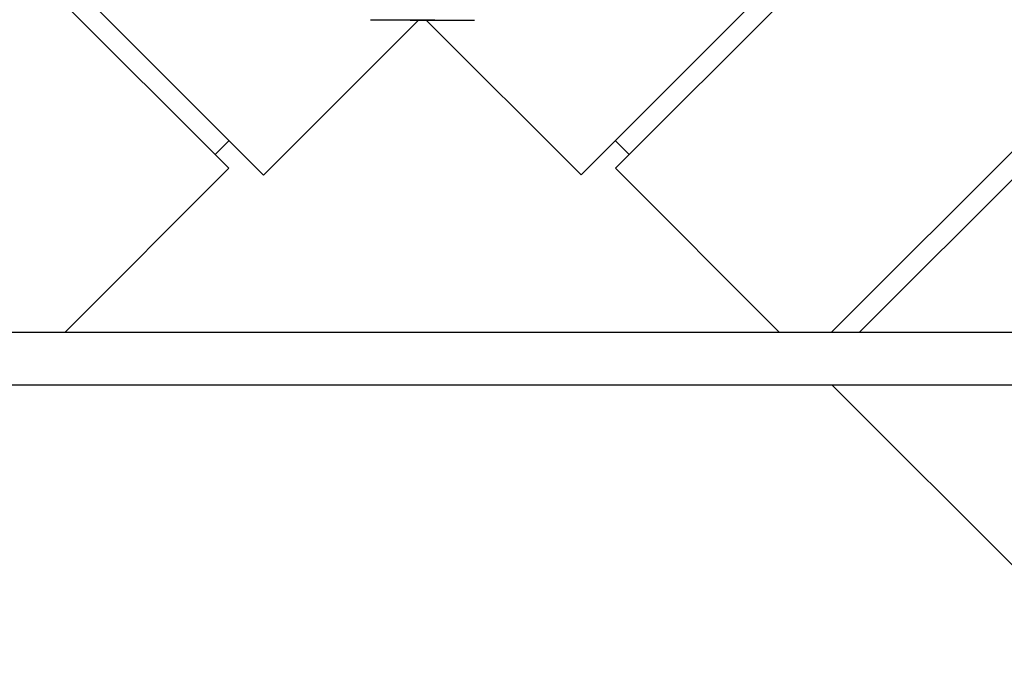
# Model space of a CAD drawing. Extents: x 1152 to 2559, y 156 to 782.
# Tile 80 of 111: x 2064.41 to 2069.08, y 657.36 to 660.44. Entities that reach past the tile are written whole.
import ezdxf

# ---------------------------------------------------------------- set-up
doc = ezdxf.new("R2010")
doc.units = 0
doc.header["$MEASUREMENT"] = 0
doc.layers.add('1', color=1, linetype='CONTINUOUS')
doc.layers.add('BOOT-3to4FRP', color=1, linetype='CONTINUOUS')

msp = doc.modelspace()

# ---------------------------------------------------------------- linework, layer by layer
at = {"layer": '1', "linetype": 'Continuous'}
for p, q in [((2063.77224, 661.50284), (2065.56612, 659.70521)), ((2068.86701, 661.50284), (2067.07481, 659.70689)), ((2065.40206, 659.73915), (2063.8097, 661.33152)), ((2067.23719, 659.73915), (2068.82955, 661.33152)), ((2065.56612, 659.70521), (2066.30314, 660.44222)), ((2066.09763, 660.44222), (2066.0741, 660.44222)), ((2066.09763, 660.44222), (2066.0741, 660.44222)), ((2066.16822, 660.44222), (2066.09763, 660.44222)), ((2066.16822, 660.44222), (2066.09763, 660.44222)), ((2066.26906, 660.44222), (2066.16822, 660.44222)), ((2066.26906, 660.44222), (2066.16822, 660.44222)), ((2066.26263, 660.44222), (2066.37355, 660.44222)), ((2066.26263, 660.44222), (2066.37355, 660.44222)), ((2066.37998, 660.44222), (2066.26906, 660.44222)), ((2066.37998, 660.44222), (2066.26906, 660.44222)), ((2067.07481, 659.70689), (2066.33947, 660.44222)), ((2066.37355, 660.44222), (2066.4744, 660.44222)), ((2066.37355, 660.44222), (2066.4744, 660.44222)), ((2066.4744, 660.44222), (2066.54499, 660.44222)), ((2066.4744, 660.44222), (2066.54499, 660.44222)), ((2066.54499, 660.44222), (2066.56852, 660.44222)), ((2066.54499, 660.44222), (2066.56852, 660.44222)), ((2068.26317, 658.96032), (2069.73196, 660.42911)), ((2068.39681, 658.96032), (2069.79878, 660.36229)), ((2068.39681, 658.96032), (2069.79878, 660.36229)), ((2065.33686, 659.80436), (2065.40324, 659.87087)), ((2067.30239, 659.80436), (2067.23601, 659.87087)), ((2064.62486, 658.96032), (2065.40206, 659.73915)), ((2068.01439, 658.96032), (2067.23719, 659.73915)), ((2069.62006, 657.35514), (2068.26488, 658.71032)), ((2069.62006, 657.35514), (2068.26488, 658.71032))]:
    msp.add_line(p, q, dxfattribs=at)
at = {"layer": 'BOOT-3to4FRP', "color": 3, "linetype": 'Continuous'}
for p, q in [((2062.83564, 658.96032), (2069.80361, 658.96032)), ((2062.83564, 658.71032), (2069.80361, 658.71032))]:
    msp.add_line(p, q, dxfattribs=at)

doc.saveas('drawing.dxf')
